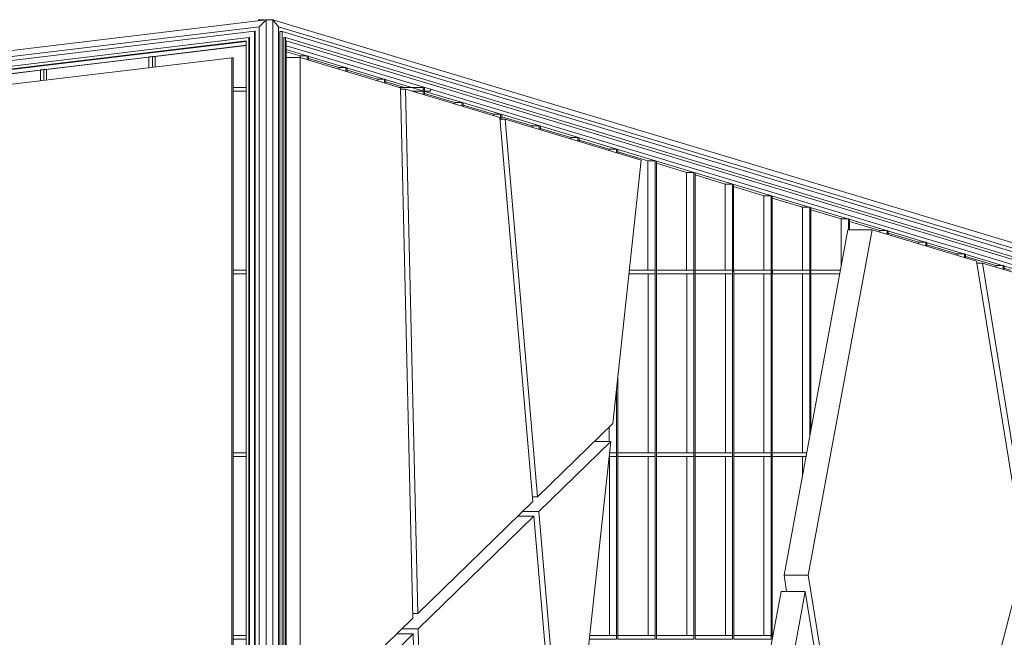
# Model space of a CAD drawing. Header units: inches. Extents: x 424 to 2043, y -237 to 445.
# Tile 198 of 256: x 569.89 to 582.83, y 169.4 to 177.51. Entities that reach past the tile are written whole.
import ezdxf

# ---------------------------------------------------------------- set-up
doc = ezdxf.new("R2010")
doc.units = ezdxf.units.IN
doc.header["$MEASUREMENT"] = 0
for name, color, linetype, lineweight in [('A-GENM', 13, 'Continuous', 9), ('A-GLAZ-CURT', 52, 'Continuous', 9), ('A-GLAZ-CWMG', 51, 'Continuous', 9)]:
    doc.layers.add(name, color=color, linetype=linetype, lineweight=lineweight)

# ---------------------------------------------------------------- blocks, each defined once
blk = doc.blocks.new('Generic Models 2 - Generic Models 2-140614-South')
at = {"layer": 'A-GENM'}
for p, q in [((-163.485, 17.813), (-104.551, 24.913)), ((-104.654, 24.91), (-104.654, 24.901)), ((-104.581, 24.91), (-104.654, 24.91)), ((-104.551, 24.913), (-104.644, 24.822)), ((-104.484, 24.913), (-104.551, 24.913)), ((-104.551, 24.913), (-104.551, 12.579)), ((-104.464, 24.91), (-104.528, 24.91)), ((-104.484, 24.913), (-104.484, 24.91)), ((-104.464, 12.576), (-104.464, 24.91)), ((-104.464, 24.91), (-80.826, 17.788)), ((-104.392, 24.819), (-104.464, 24.91)), ((-104.644, 24.822), (-163.407, 17.742)), ((-104.706, 24.761), (-163.355, 17.695)), ((-104.706, 12.685), (-104.706, 24.761)), ((-104.696, 24.761), (-104.706, 24.761)), ((-104.696, 24.761), (-104.696, 12.685)), ((-104.644, 12.643), (-104.644, 24.822)), ((-80.847, 17.725), (-104.392, 24.819)), ((-104.392, 12.641), (-104.392, 24.819)), ((-104.374, 24.759), (-104.374, 12.684)), ((-104.345, 24.759), (-104.374, 24.759)), ((-80.861, 17.683), (-104.345, 24.759)), ((-104.345, 12.684), (-104.345, 24.759)), ((-104.781, 24.68), (-163.278, 17.632)), ((-163.236, 17.6), (-104.816, 24.638)), ((-104.816, 24.638), (-104.816, 12.77)), ((-104.781, 12.742), (-104.781, 24.68)), ((-104.774, 24.68), (-104.781, 24.68)), ((-104.774, 24.68), (-104.774, 12.742)), ((-104.32, 24.679), (-104.32, 12.741)), ((-104.301, 24.679), (-104.32, 24.679)), ((-80.899, 17.628), (-104.301, 24.679)), ((-104.301, 12.741), (-104.301, 24.679)), ((-104.289, 24.638), (-104.289, 12.77)), ((-104.289, 24.638), (-80.928, 17.6))]:
    blk.add_line(p, q, dxfattribs=at)
blk = doc.blocks.new('Generic Models 3 - Generic Models 3-147078-South')
at = {"layer": 'A-GENM'}
for p, q in [((-104.107, 24.417), (-104.289, 24.417)), ((-102.789, 24.02), (-104.107, 24.417)), ((-104.107, 24.417), (-104.107, 15.61)), ((-102.626, 17.052), (-102.789, 24.02)), ((-102.721, 24), (-102.788, 24)), ((-101.484, 23.627), (-102.721, 24)), ((-102.721, 24), (-102.561, 17.115)), ((-101.051, 18.585), (-101.484, 23.627)), ((-101.413, 23.606), (-101.482, 23.606)), ((-99.625, 23.067), (-101.413, 23.606)), ((-101.413, 23.606), (-100.988, 18.647)), ((-100, 19.608), (-99.625, 23.067)), ((-97.749, 17.618), (-96.91, 22.153)), ((-96.592, 22.153), (-97.432, 17.618)), ((-96.592, 22.153), (-96.91, 22.153)), ((-95.221, 21.74), (-96.592, 22.153)), ((-94.588, 17.853), (-95.221, 21.74)), ((-95.143, 21.717), (-95.217, 21.717)), ((-93.694, 21.28), (-95.143, 21.717)), ((-95.143, 21.717), (-94.542, 18.028)), ((-100.988, 18.647), (-100, 19.608)), ((-100.026, 19.373), (-100.971, 18.453)), ((-100.598, 14.098), (-100.026, 19.373)), ((-100.026, 19.373), (-100.242, 19.373)), ((-100.988, 18.647), (-101.057, 18.647)), ((-102.561, 17.115), (-101.051, 18.585)), ((-101.035, 18.391), (-102.556, 16.91)), ((-101.035, 18.391), (-101.251, 18.391)), ((-100.971, 18.453), (-101.187, 18.453)), ((-100.636, 13.744), (-101.035, 18.391)), ((-100.971, 18.453), (-100.598, 14.098)), ((-96.362, 11.048), (-94.588, 17.853)), ((-97.715, 17.404), (-97.749, 17.618)), ((-97.749, 17.618), (-97.432, 17.618)), ((-97.432, 17.618), (-96.362, 11.048)), ((-99.39, 8.747), (-97.789, 17.404)), ((-97.471, 17.404), (-99.093, 8.634)), ((-97.471, 17.404), (-97.789, 17.404)), ((-96.408, 10.873), (-97.471, 17.404)), ((-102.561, 17.115), (-102.628, 17.115)), ((-104.107, 15.61), (-102.626, 17.052)), ((-102.621, 16.846), (-104.107, 15.4)), ((-102.621, 16.846), (-102.837, 16.846)), ((-102.556, 16.91), (-102.772, 16.91)), ((-102.504, 11.8), (-102.621, 16.846)), ((-102.556, 16.91), (-102.436, 11.753))]:
    blk.add_line(p, q, dxfattribs=at)
blk = doc.blocks.new('System Panel - Glazed-V8-South')
at = {"layer": 'A-GLAZ-CURT'}
blk.add_line((-88.872, 7.225), (-88.872, 9.575), dxfattribs=at)
blk = doc.blocks.new('System Panel - Glazed-V23-South')
at = {"layer": 'A-GLAZ-CURT'}
for p, q in [((-97.505, 18.937), (-97.505, 19.175)), ((-97.903, 16.825), (-97.896, 16.825))]:
    blk.add_line(p, q, dxfattribs=at)
blk = doc.blocks.new('System Panel - Glazed-V26-South')
at = {"layer": 'A-GLAZ-CURT'}
blk.add_line((-100.045, 19.373), (-100.045, 19.565), dxfattribs=at)
blk = doc.blocks.new('System Panel - Glazed-137509-South')
at = {"layer": 'A-GLAZ-CURT'}
for p, q in [((-102.076, 23.826), (-102.473, 23.945)), ((-102.076, 23.806), (-102.076, 23.826))]:
    blk.add_line(p, q, dxfattribs=at)
blk = doc.blocks.new('System Panel - Glazed-137510-South')
at = {"layer": 'A-GLAZ-CURT'}
for p, q in [((-101.568, 23.673), (-101.966, 23.792)), ((-101.568, 23.653), (-101.568, 23.673))]:
    blk.add_line(p, q, dxfattribs=at)
blk = doc.blocks.new('System Panel - Glazed-137511-South')
at = {"layer": 'A-GLAZ-CURT'}
for p, q in [((-101.06, 23.52), (-101.458, 23.639)), ((-101.06, 23.5), (-101.06, 23.52))]:
    blk.add_line(p, q, dxfattribs=at)
blk = doc.blocks.new('System Panel - Glazed-137512-South')
at = {"layer": 'A-GLAZ-CURT'}
for p, q in [((-100.552, 23.367), (-100.95, 23.486)), ((-100.552, 23.347), (-100.552, 23.367))]:
    blk.add_line(p, q, dxfattribs=at)
blk = doc.blocks.new('System Panel - Glazed-137513-South')
at = {"layer": 'A-GLAZ-CURT'}
for p, q in [((-100.045, 23.214), (-100.442, 23.333)), ((-100.045, 23.193), (-100.045, 23.214))]:
    blk.add_line(p, q, dxfattribs=at)
blk = doc.blocks.new('System Panel - Glazed-137514-South')
at = {"layer": 'A-GLAZ-CURT'}
for p, q in [((-99.537, 23.061), (-99.934, 23.18)), ((-99.537, 21.625), (-99.537, 23.061))]:
    blk.add_line(p, q, dxfattribs=at)
blk = doc.blocks.new('System Panel - Glazed-137515-South')
at = {"layer": 'A-GLAZ-CURT'}
for p, q in [((-99.029, 22.908), (-99.426, 23.027)), ((-99.029, 21.625), (-99.029, 22.908))]:
    blk.add_line(p, q, dxfattribs=at)
blk = doc.blocks.new('System Panel - Glazed-137516-South')
at = {"layer": 'A-GLAZ-CURT'}
for p, q in [((-98.521, 22.755), (-98.918, 22.874)), ((-98.521, 21.625), (-98.521, 22.755))]:
    blk.add_line(p, q, dxfattribs=at)
blk = doc.blocks.new('System Panel - Glazed-137517-South')
at = {"layer": 'A-GLAZ-CURT'}
for p, q in [((-98.013, 22.602), (-98.411, 22.721)), ((-98.013, 21.625), (-98.013, 22.602))]:
    blk.add_line(p, q, dxfattribs=at)
blk = doc.blocks.new('System Panel - Glazed-137518-South')
at = {"layer": 'A-GLAZ-CURT'}
for p, q in [((-97.505, 22.449), (-97.903, 22.568)), ((-97.505, 21.625), (-97.505, 22.449))]:
    blk.add_line(p, q, dxfattribs=at)
blk = doc.blocks.new('System Panel - Glazed-137519-South')
at = {"layer": 'A-GLAZ-CURT'}
for p, q in [((-96.998, 22.296), (-97.395, 22.415)), ((-96.998, 21.682), (-96.998, 22.296))]:
    blk.add_line(p, q, dxfattribs=at)
blk = doc.blocks.new('System Panel - Glazed-137520-South')
at = {"layer": 'A-GLAZ-CURT'}
for p, q in [((-96.49, 22.143), (-96.887, 22.262)), ((-96.49, 22.122), (-96.49, 22.143))]:
    blk.add_line(p, q, dxfattribs=at)
blk = doc.blocks.new('System Panel - Glazed-137521-South')
at = {"layer": 'A-GLAZ-CURT'}
for p, q in [((-95.982, 21.99), (-96.379, 22.109)), ((-95.982, 21.969), (-95.982, 21.99))]:
    blk.add_line(p, q, dxfattribs=at)
blk = doc.blocks.new('System Panel - Glazed-137522-South')
at = {"layer": 'A-GLAZ-CURT'}
for p, q in [((-95.474, 21.837), (-95.871, 21.956)), ((-95.474, 21.816), (-95.474, 21.837))]:
    blk.add_line(p, q, dxfattribs=at)
blk = doc.blocks.new('System Panel - Glazed-137523-South')
at = {"layer": 'A-GLAZ-CURT'}
for p, q in [((-94.966, 21.684), (-95.364, 21.803)), ((-94.966, 21.663), (-94.966, 21.684))]:
    blk.add_line(p, q, dxfattribs=at)
blk = doc.blocks.new('System Panel - Glazed-137524-South')
at = {"layer": 'A-GLAZ-CURT'}
blk.add_line((-94.772, 21.625), (-94.856, 21.65), dxfattribs=at)
blk = doc.blocks.new('System Panel - Glazed-137525-South')
at = {"layer": 'A-GLAZ-CURT'}
for p, q in [((-104.107, 24.438), (-104.289, 24.493)), ((-104.107, 24.417), (-104.107, 24.438))]:
    blk.add_line(p, q, dxfattribs=at)
blk = doc.blocks.new('System Panel - Glazed-137526-South')
at = {"layer": 'A-GLAZ-CURT'}
for p, q in [((-103.599, 24.285), (-103.997, 24.404)), ((-103.599, 24.265), (-103.599, 24.285))]:
    blk.add_line(p, q, dxfattribs=at)
blk = doc.blocks.new('System Panel - Glazed-137527-South')
at = {"layer": 'A-GLAZ-CURT'}
for p, q in [((-103.092, 24.132), (-103.489, 24.251)), ((-103.092, 24.112), (-103.092, 24.132))]:
    blk.add_line(p, q, dxfattribs=at)
blk = doc.blocks.new('System Panel - Glazed-137528-South')
at = {"layer": 'A-GLAZ-CURT'}
blk.add_line((-102.737, 24.025), (-102.981, 24.098), dxfattribs=at)
blk = doc.blocks.new('Rectangular Mullion - 50 x 150mm-137297-South')
at = {"layer": 'A-GLAZ-CWMG'}
for p, q in [((-104.005, 24.485), (-104.289, 24.571)), ((-104.289, 24.521), (-104.007, 24.436))]:
    blk.add_line(p, q, dxfattribs=at)
blk = doc.blocks.new('Rectangular Mullion - 50 x 150mm-137298-South')
at = {"layer": 'A-GLAZ-CWMG'}
for p, q in [((-103.497, 24.332), (-104.005, 24.485)), ((-104.007, 24.436), (-103.499, 24.283))]:
    blk.add_line(p, q, dxfattribs=at)
blk = doc.blocks.new('Rectangular Mullion - 50 x 150mm-137299-South')
at = {"layer": 'A-GLAZ-CWMG'}
for p, q in [((-102.991, 24.13), (-102.483, 23.977)), ((-102.482, 24.026), (-102.989, 24.179))]:
    blk.add_line(p, q, dxfattribs=at)
blk = doc.blocks.new('Rectangular Mullion - 50 x 150mm-137300-South')
at = {"layer": 'A-GLAZ-CWMG'}
for p, q in [((-102.396, 23.95), (-101.975, 23.824)), ((-101.974, 23.873), (-102.394, 24))]:
    blk.add_line(p, q, dxfattribs=at)
blk = doc.blocks.new('Rectangular Mullion - 50 x 150mm-137301-South')
at = {"layer": 'A-GLAZ-CWMG'}
for p, q in [((-101.975, 23.824), (-101.468, 23.671)), ((-101.466, 23.72), (-101.974, 23.873))]:
    blk.add_line(p, q, dxfattribs=at)
blk = doc.blocks.new('Rectangular Mullion - 50 x 150mm-137302-South')
at = {"layer": 'A-GLAZ-CWMG'}
for p, q in [((-94.864, 21.731), (-95.372, 21.884)), ((-95.374, 21.835), (-94.866, 21.682))]:
    blk.add_line(p, q, dxfattribs=at)
blk = doc.blocks.new('Rectangular Mullion - 50 x 150mm-137309-South')
at = {"layer": 'A-GLAZ-CWMG'}
for p, q in [((-94.866, 21.682), (-94.43, 21.55)), ((-94.428, 21.6), (-94.864, 21.731))]:
    blk.add_line(p, q, dxfattribs=at)
blk = doc.blocks.new('Rectangular Mullion - 50 x 150mm-137310-South')
at = {"layer": 'A-GLAZ-CWMG'}
for p, q in [((-102.483, 23.977), (-102.396, 23.95)), ((-102.394, 24), (-102.482, 24.026))]:
    blk.add_line(p, q, dxfattribs=at)
blk = doc.blocks.new('Rectangular Mullion - 50 x 150mm-V40-South')
at = {"layer": 'A-GLAZ-CWMG'}
for p, q in [((-99.951, 16.825), (-100.302, 16.825)), ((-99.951, 16.825), (-99.951, 16.775)), ((-100.307, 16.775), (-99.951, 16.775))]:
    blk.add_line(p, q, dxfattribs=at)
blk = doc.blocks.new('Rectangular Mullion - 50 x 150mm-V28-South')
at = {"layer": 'A-GLAZ-CWMG'}
for p, q in [((-89.777, 7.175), (-89.777, 7.225)), ((-89.286, 7.225), (-89.777, 7.225)), ((-89.777, 7.175), (-89.286, 7.175)), ((-89.286, 7.225), (-89.286, 7.175))]:
    blk.add_line(p, q, dxfattribs=at)
blk = doc.blocks.new('Rectangular Mullion - 50 x 150mm-V42-South')
at = {"layer": 'A-GLAZ-CWMG'}
for p, q in [((-100.047, 19.175), (-99.951, 19.175)), ((-99.951, 19.225), (-100.042, 19.225)), ((-99.951, 19.225), (-99.951, 19.175))]:
    blk.add_line(p, q, dxfattribs=at)
blk = doc.blocks.new('Rectangular Mullion - 50 x 150mm-V43-South')
at = {"layer": 'A-GLAZ-CWMG'}
for p, q in [((-97.903, 19.175), (-97.903, 19.225)), ((-97.452, 19.225), (-97.903, 19.225)), ((-97.903, 19.175), (-97.461, 19.175))]:
    blk.add_line(p, q, dxfattribs=at)
blk = doc.blocks.new('Rectangular Mullion - 50 x 150mm-V47-South')
at = {"layer": 'A-GLAZ-CWMG'}
for p, q in [((-99.443, 21.625), (-99.781, 21.625)), ((-99.443, 21.625), (-99.443, 21.575)), ((-99.787, 21.575), (-99.443, 21.575))]:
    blk.add_line(p, q, dxfattribs=at)
blk = doc.blocks.new('Rectangular Mullion - 50 x 150mm-V48-South')
at = {"layer": 'A-GLAZ-CWMG'}
for p, q in [((-97.395, 21.575), (-97.395, 21.625)), ((-97.008, 21.625), (-97.395, 21.625)), ((-97.395, 21.575), (-97.017, 21.575))]:
    blk.add_line(p, q, dxfattribs=at)
blk = doc.blocks.new('Rectangular Mullion - 50 x 150mm-V49-South')
at = {"layer": 'A-GLAZ-CWMG'}
for p, q in [((-102.49, 24.025), (-102.804, 24.025)), ((-102.638, 23.975), (-102.49, 23.975)), ((-102.49, 24.025), (-102.49, 23.975))]:
    blk.add_line(p, q, dxfattribs=at)
blk = doc.blocks.new('Rectangular Mullion - 50 x 150mm-137363-South')
at = {"layer": 'A-GLAZ-CWMG'}
for p, q in [((-102.473, 23.975), (-102.473, 24.025)), ((-102.473, 23.975), (-102.394, 23.975)), ((-102.394, 24), (-102.394, 23.975))]:
    blk.add_line(p, q, dxfattribs=at)
blk = doc.blocks.new('Rectangular Mullion - 50 x 150mm-V56-South')
at = {"layer": 'A-GLAZ-CWMG'}
for p, q in [((-88.778, 9.6), (-88.778, 7.2)), ((-88.762, 7.2), (-88.762, 9.6))]:
    blk.add_line(p, q, dxfattribs=at)
blk = doc.blocks.new('Rectangular Mullion - 50 x 150mm-V76-South')
at = {"layer": 'A-GLAZ-CWMG'}
for p, q in [((-99.934, 19.2), (-99.934, 20.217)), ((-99.951, 20.063), (-99.951, 19.2))]:
    blk.add_line(p, q, dxfattribs=at)
blk = doc.blocks.new('Rectangular Mullion - 50 x 150mm-V77-South')
at = {"layer": 'A-GLAZ-CWMG'}
for p, q in [((-97.412, 21.6), (-97.412, 19.444)), ((-97.395, 19.534), (-97.395, 21.6))]:
    blk.add_line(p, q, dxfattribs=at)
blk = doc.blocks.new('Rectangular Mullion - 50 x 150mm-V78-South')
at = {"layer": 'A-GLAZ-CWMG'}
for p, q in [((-102.631, 23.975), (-102.631, 23.973)), ((-102.49, 24), (-102.49, 23.93)), ((-102.473, 23.925), (-102.473, 24))]:
    blk.add_line(p, q, dxfattribs=at)
blk = doc.blocks.new('Rectangular Mullion - 50 x 150mm-137419-South')
at = {"layer": 'A-GLAZ-CWMG'}
for p, q in [((-101.982, 23.826), (-102.076, 23.826)), ((-101.975, 23.824), (-101.982, 23.826)), ((-101.982, 23.826), (-101.982, 23.777)), ((-101.965, 23.821), (-101.975, 23.824)), ((-101.965, 23.772), (-101.965, 23.821))]:
    blk.add_line(p, q, dxfattribs=at)
blk = doc.blocks.new('Rectangular Mullion - 50 x 150mm-137420-South')
at = {"layer": 'A-GLAZ-CWMG'}
for p, q in [((-101.474, 23.673), (-101.568, 23.673)), ((-101.468, 23.671), (-101.474, 23.673)), ((-101.474, 23.673), (-101.474, 23.606)), ((-101.458, 23.668), (-101.468, 23.671)), ((-101.458, 23.606), (-101.458, 23.668))]:
    blk.add_line(p, q, dxfattribs=at)
blk = doc.blocks.new('Rectangular Mullion - 50 x 150mm-137421-South')
at = {"layer": 'A-GLAZ-CWMG'}
for p, q in [((-100.966, 23.52), (-101.06, 23.52)), ((-100.96, 23.518), (-100.966, 23.52)), ((-100.966, 23.52), (-100.966, 23.471)), ((-100.95, 23.515), (-100.96, 23.518)), ((-100.95, 23.466), (-100.95, 23.515))]:
    blk.add_line(p, q, dxfattribs=at)
blk = doc.blocks.new('Rectangular Mullion - 50 x 150mm-137422-South')
at = {"layer": 'A-GLAZ-CWMG'}
for p, q in [((-100.459, 23.367), (-100.552, 23.367)), ((-100.452, 23.365), (-100.459, 23.367)), ((-100.459, 23.367), (-100.459, 23.318)), ((-100.442, 23.362), (-100.452, 23.365)), ((-100.442, 23.313), (-100.442, 23.362))]:
    blk.add_line(p, q, dxfattribs=at)
blk = doc.blocks.new('Rectangular Mullion - 50 x 150mm-137423-South')
at = {"layer": 'A-GLAZ-CWMG'}
for p, q in [((-99.951, 23.214), (-100.045, 23.214)), ((-99.944, 23.212), (-99.951, 23.214)), ((-99.951, 23.214), (-99.951, 23.165)), ((-99.934, 23.209), (-99.944, 23.212)), ((-99.934, 23.16), (-99.934, 23.209))]:
    blk.add_line(p, q, dxfattribs=at)
blk = doc.blocks.new('Rectangular Mullion - 50 x 150mm-137424-South')
at = {"layer": 'A-GLAZ-CWMG'}
for p, q in [((-99.443, 23.061), (-99.537, 23.061)), ((-99.436, 23.059), (-99.443, 23.061)), ((-99.443, 23.061), (-99.443, 21.6)), ((-99.426, 23.056), (-99.436, 23.059)), ((-99.426, 21.6), (-99.426, 23.056))]:
    blk.add_line(p, q, dxfattribs=at)
blk = doc.blocks.new('Rectangular Mullion - 50 x 150mm-137425-South')
at = {"layer": 'A-GLAZ-CWMG'}
for p, q in [((-98.935, 22.908), (-99.029, 22.908)), ((-98.928, 22.906), (-98.935, 22.908)), ((-98.935, 22.908), (-98.935, 21.6)), ((-98.918, 22.903), (-98.928, 22.906)), ((-98.918, 21.6), (-98.918, 22.903))]:
    blk.add_line(p, q, dxfattribs=at)
blk = doc.blocks.new('Rectangular Mullion - 50 x 150mm-137426-South')
at = {"layer": 'A-GLAZ-CWMG'}
for p, q in [((-98.427, 22.755), (-98.521, 22.755)), ((-98.421, 22.753), (-98.427, 22.755)), ((-98.427, 22.755), (-98.427, 21.6)), ((-98.411, 22.75), (-98.421, 22.753)), ((-98.411, 21.6), (-98.411, 22.75))]:
    blk.add_line(p, q, dxfattribs=at)
blk = doc.blocks.new('Rectangular Mullion - 50 x 150mm-137427-South')
at = {"layer": 'A-GLAZ-CWMG'}
for p, q in [((-97.919, 22.602), (-98.013, 22.602)), ((-97.913, 22.6), (-97.919, 22.602)), ((-97.919, 22.602), (-97.919, 21.6)), ((-97.903, 22.597), (-97.913, 22.6)), ((-97.903, 21.6), (-97.903, 22.597))]:
    blk.add_line(p, q, dxfattribs=at)
blk = doc.blocks.new('Rectangular Mullion - 50 x 150mm-137428-South')
at = {"layer": 'A-GLAZ-CWMG'}
for p, q in [((-97.412, 22.449), (-97.505, 22.449)), ((-97.405, 22.447), (-97.412, 22.449)), ((-97.412, 22.449), (-97.412, 21.6)), ((-97.395, 22.444), (-97.405, 22.447)), ((-97.395, 21.6), (-97.395, 22.444))]:
    blk.add_line(p, q, dxfattribs=at)
blk = doc.blocks.new('Rectangular Mullion - 50 x 150mm-137429-South')
at = {"layer": 'A-GLAZ-CWMG'}
for p, q in [((-96.904, 22.296), (-96.998, 22.296)), ((-96.897, 22.294), (-96.904, 22.296)), ((-96.904, 22.296), (-96.904, 22.153)), ((-96.887, 22.291), (-96.897, 22.294)), ((-96.887, 22.153), (-96.887, 22.291))]:
    blk.add_line(p, q, dxfattribs=at)
blk = doc.blocks.new('Rectangular Mullion - 50 x 150mm-137430-South')
at = {"layer": 'A-GLAZ-CWMG'}
for p, q in [((-96.396, 22.143), (-96.49, 22.143)), ((-96.389, 22.141), (-96.396, 22.143)), ((-96.396, 22.143), (-96.396, 22.094)), ((-96.379, 22.138), (-96.389, 22.141)), ((-96.379, 22.089), (-96.379, 22.138))]:
    blk.add_line(p, q, dxfattribs=at)
blk = doc.blocks.new('Rectangular Mullion - 50 x 150mm-137431-South')
at = {"layer": 'A-GLAZ-CWMG'}
for p, q in [((-95.888, 21.99), (-95.982, 21.99)), ((-95.881, 21.988), (-95.888, 21.99)), ((-95.888, 21.99), (-95.888, 21.941)), ((-95.871, 21.985), (-95.881, 21.988)), ((-95.871, 21.936), (-95.871, 21.985))]:
    blk.add_line(p, q, dxfattribs=at)
blk = doc.blocks.new('Rectangular Mullion - 50 x 150mm-137432-South')
at = {"layer": 'A-GLAZ-CWMG'}
for p, q in [((-95.38, 21.837), (-95.474, 21.837)), ((-95.374, 21.835), (-95.38, 21.837)), ((-95.38, 21.837), (-95.38, 21.788)), ((-95.364, 21.832), (-95.374, 21.835)), ((-95.364, 21.783), (-95.364, 21.832))]:
    blk.add_line(p, q, dxfattribs=at)
blk = doc.blocks.new('Rectangular Mullion - 50 x 150mm-137433-South')
at = {"layer": 'A-GLAZ-CWMG'}
for p, q in [((-94.872, 21.684), (-94.966, 21.684)), ((-94.866, 21.682), (-94.872, 21.684)), ((-94.872, 21.684), (-94.872, 21.635)), ((-94.856, 21.679), (-94.866, 21.682)), ((-94.856, 21.63), (-94.856, 21.679))]:
    blk.add_line(p, q, dxfattribs=at)
blk = doc.blocks.new('Rectangular Mullion - 50 x 150mm-137434-South')
at = {"layer": 'A-GLAZ-CWMG'}
for p, q in [((-104.013, 24.438), (-104.107, 24.438)), ((-104.007, 24.436), (-104.013, 24.438)), ((-104.013, 24.438), (-104.013, 24.389)), ((-103.997, 24.433), (-104.007, 24.436)), ((-103.997, 24.384), (-103.997, 24.433))]:
    blk.add_line(p, q, dxfattribs=at)
blk = doc.blocks.new('Rectangular Mullion - 50 x 150mm-137435-South')
at = {"layer": 'A-GLAZ-CWMG'}
for p, q in [((-103.506, 24.285), (-103.599, 24.285)), ((-103.499, 24.283), (-103.506, 24.285)), ((-103.506, 24.285), (-103.506, 24.236)), ((-103.489, 24.28), (-103.499, 24.283)), ((-103.489, 24.231), (-103.489, 24.28))]:
    blk.add_line(p, q, dxfattribs=at)
blk = doc.blocks.new('Rectangular Mullion - 50 x 150mm-137436-South')
at = {"layer": 'A-GLAZ-CWMG'}
for p, q in [((-102.998, 24.132), (-103.092, 24.132)), ((-102.991, 24.13), (-102.998, 24.132)), ((-102.998, 24.132), (-102.998, 24.083)), ((-102.981, 24.127), (-102.991, 24.13)), ((-102.981, 24.078), (-102.981, 24.127))]:
    blk.add_line(p, q, dxfattribs=at)
blk = doc.blocks.new('Rectangular Mullion - 50 x 150mm-137437-South')
at = {"layer": 'A-GLAZ-CWMG'}
for p, q in [((-102.49, 24.026), (-102.482, 24.026)), ((-102.49, 24.026), (-102.49, 24)), ((-102.473, 24), (-102.49, 24)), ((-102.473, 24), (-102.473, 24.024))]:
    blk.add_line(p, q, dxfattribs=at)
blk = doc.blocks.new('Generic Models 4 - Generic Models 4-152240-South')
at = {"layer": 'A-GENM'}
for p, q in [((-105.004, 24.414), (-108.181, 24.032)), ((-105.004, 12.927), (-105.004, 24.414)), ((-105.004, 24.414), (-104.988, 24.414)), ((-104.988, 24.414), (-104.988, 12.927))]:
    blk.add_line(p, q, dxfattribs=at)
blk = doc.blocks.new('Rectangular Mullion - 50 x 150mm-153542-South')
at = {"layer": 'A-GLAZ-CWMG'}
for p, q in [((-104.816, 24.629), (-106.069, 24.478)), ((-106.064, 24.428), (-104.815, 24.579))]:
    blk.add_line(p, q, dxfattribs=at)
blk = doc.blocks.new('System Panel - Glazed-153756-South')
at = {"layer": 'A-GLAZ-CURT'}
for p, q in [((-107.52, 24.249), (-108.867, 24.087)), ((-108.867, 24.087), (-108.867, 24.025))]:
    blk.add_line(p, q, dxfattribs=at)
blk = doc.blocks.new('System Panel - Glazed-153757-South')
at = {"layer": 'A-GLAZ-CURT'}
for p, q in [((-106.093, 24.421), (-107.44, 24.258)), ((-107.44, 24.258), (-107.44, 24.121))]:
    blk.add_line(p, q, dxfattribs=at)
blk = doc.blocks.new('System Panel - Glazed-153758-South')
at = {"layer": 'A-GLAZ-CURT'}
for p, q in [((-104.815, 24.575), (-106.012, 24.43)), ((-106.012, 24.43), (-106.012, 24.293))]:
    blk.add_line(p, q, dxfattribs=at)
blk = doc.blocks.new('Rectangular Mullion - 50 x 150mm-153558-South')
at = {"layer": 'A-GLAZ-CWMG'}
for p, q in [((-107.496, 24.306), (-108.924, 24.134)), ((-108.918, 24.084), (-107.491, 24.256))]:
    blk.add_line(p, q, dxfattribs=at)
blk = doc.blocks.new('Rectangular Mullion - 50 x 150mm-153559-South')
at = {"layer": 'A-GLAZ-CWMG'}
for p, q in [((-106.069, 24.478), (-107.496, 24.306)), ((-107.491, 24.256), (-106.064, 24.428))]:
    blk.add_line(p, q, dxfattribs=at)
blk = doc.blocks.new('Rectangular Mullion - 50 x 150mm-V176-South')
at = {"layer": 'A-GLAZ-CWMG'}
for p, q in [((-104.816, 16.825), (-104.988, 16.825)), ((-104.988, 16.775), (-104.816, 16.775))]:
    blk.add_line(p, q, dxfattribs=at)
blk = doc.blocks.new('Rectangular Mullion - 50 x 150mm-V186-South')
at = {"layer": 'A-GLAZ-CWMG'}
for p, q in [((-104.816, 19.225), (-104.988, 19.225)), ((-104.988, 19.175), (-104.816, 19.175))]:
    blk.add_line(p, q, dxfattribs=at)
blk = doc.blocks.new('Rectangular Mullion - 50 x 150mm-V191-South')
at = {"layer": 'A-GLAZ-CWMG'}
for p, q in [((-104.816, 21.625), (-104.988, 21.625)), ((-104.988, 21.575), (-104.816, 21.575))]:
    blk.add_line(p, q, dxfattribs=at)
blk = doc.blocks.new('Rectangular Mullion - 50 x 150mm-V193-South')
at = {"layer": 'A-GLAZ-CWMG'}
for p, q in [((-104.816, 24.025), (-104.988, 24.025)), ((-104.988, 23.975), (-104.816, 23.975))]:
    blk.add_line(p, q, dxfattribs=at)
blk = doc.blocks.new('Rectangular Mullion - 50 x 150mm-153676-South')
at = {"layer": 'A-GLAZ-CWMG'}
for p, q in [((-107.491, 24.256), (-107.52, 24.253)), ((-107.52, 24.253), (-107.52, 24.111)), ((-107.473, 24.258), (-107.491, 24.256)), ((-107.473, 24.117), (-107.473, 24.258)), ((-107.44, 24.258), (-107.473, 24.258))]:
    blk.add_line(p, q, dxfattribs=at)
blk = doc.blocks.new('Rectangular Mullion - 50 x 150mm-153677-South')
at = {"layer": 'A-GLAZ-CWMG'}
for p, q in [((-106.064, 24.428), (-106.093, 24.425)), ((-106.093, 24.425), (-106.093, 24.283)), ((-106.046, 24.43), (-106.064, 24.428)), ((-106.046, 24.289), (-106.046, 24.43)), ((-106.012, 24.43), (-106.046, 24.43))]:
    blk.add_line(p, q, dxfattribs=at)

msp = doc.modelspace()

# ---------------------------------------------------------------- block references
at = {"layer": 'A-GENM'}
for name in ['Generic Models 2 - Generic Models 2-140614-South', 'Generic Models 4 - Generic Models 4-152240-South', 'Generic Models 3 - Generic Models 3-147078-South']:
    msp.add_blockref(name, (677.681, 152.6), dxfattribs=at)
at = {"layer": 'A-GLAZ-CURT'}
for name, p in [('System Panel - Glazed-153758-South', (677.681, 152.6)), ('System Panel - Glazed-153757-South', (677.681, 152.6)), ('System Panel - Glazed-137525-South', (677.681, 152.6)), ('System Panel - Glazed-137526-South', (677.681, 152.6)), ('System Panel - Glazed-153756-South', (677.681, 152.6)), ('System Panel - Glazed-137527-South', (677.681, 152.6)), ('System Panel - Glazed-137528-South', (677.681, 152.6)), ('System Panel - Glazed-137509-South', (677.681, 152.6)), ('System Panel - Glazed-137510-South', (677.681, 152.6)), ('System Panel - Glazed-137511-South', (677.681, 152.6)), ('System Panel - Glazed-137512-South', (677.681, 152.6)), ('System Panel - Glazed-137513-South', (677.681, 152.6)), ('System Panel - Glazed-137514-South', (677.681, 152.6)), ('System Panel - Glazed-137515-South', (677.681, 152.6)), ('System Panel - Glazed-137516-South', (677.681, 152.6)), ('System Panel - Glazed-137517-South', (677.681, 152.6)), ('System Panel - Glazed-137518-South', (677.681, 152.6)), ('System Panel - Glazed-137519-South', (677.681, 152.6)), ('System Panel - Glazed-137520-South', (677.681, 152.6)), ('System Panel - Glazed-137521-South', (677.681, 152.6)), ('System Panel - Glazed-137522-South', (677.681, 152.6)), ('System Panel - Glazed-137523-South', (677.681, 152.6)), ('System Panel - Glazed-V8-South', (667.017, 164.6)), ('System Panel - Glazed-V8-South', (667.525, 164.6)), ('System Panel - Glazed-V8-South', (668.033, 164.6)), ('System Panel - Glazed-V8-South', (668.54, 164.6)), ('System Panel - Glazed-V8-South', (669.048, 164.6)), ('System Panel - Glazed-137524-South', (677.681, 152.6)), ('System Panel - Glazed-V26-South', (677.681, 152.6)), ('System Panel - Glazed-V8-South', (666.509, 162.2)), ('System Panel - Glazed-V8-South', (667.017, 162.2)), ('System Panel - Glazed-V8-South', (667.525, 162.2)), ('System Panel - Glazed-V8-South', (668.033, 162.2)), ('System Panel - Glazed-V8-South', (668.54, 162.2)), ('System Panel - Glazed-V23-South', (677.681, 152.6))]:
    msp.add_blockref(name, p, dxfattribs=at)
at = {"layer": 'A-GLAZ-CWMG'}
for name, p in [('Rectangular Mullion - 50 x 150mm-153542-South', (677.681, 152.6)), ('Rectangular Mullion - 50 x 150mm-137297-South', (677.681, 152.6)), ('Rectangular Mullion - 50 x 150mm-153559-South', (677.681, 152.6)), ('Rectangular Mullion - 50 x 150mm-153677-South', (677.681, 152.6)), ('Rectangular Mullion - 50 x 150mm-137434-South', (677.681, 152.6)), ('Rectangular Mullion - 50 x 150mm-137298-South', (677.681, 152.6)), ('Rectangular Mullion - 50 x 150mm-153558-South', (677.681, 152.6)), ('Rectangular Mullion - 50 x 150mm-153676-South', (677.681, 152.6)), ('Rectangular Mullion - 50 x 150mm-137435-South', (677.681, 152.6)), ('Rectangular Mullion - 50 x 150mm-137298-South', (678.189, 152.447)), ('Rectangular Mullion - 50 x 150mm-137436-South', (677.681, 152.6)), ('Rectangular Mullion - 50 x 150mm-137299-South', (677.681, 152.6)), ('Rectangular Mullion - 50 x 150mm-V193-South', (677.681, 152.6)), ('Rectangular Mullion - 50 x 150mm-V49-South', (677.681, 152.6)), ('Rectangular Mullion - 50 x 150mm-V78-South', (677.681, 152.6)), ('Rectangular Mullion - 50 x 150mm-137437-South', (677.681, 152.6)), ('Rectangular Mullion - 50 x 150mm-137310-South', (677.681, 152.6)), ('Rectangular Mullion - 50 x 150mm-137363-South', (677.681, 152.6)), ('Rectangular Mullion - 50 x 150mm-137300-South', (677.681, 152.6)), ('Rectangular Mullion - 50 x 150mm-137301-South', (677.681, 152.6)), ('Rectangular Mullion - 50 x 150mm-137419-South', (677.681, 152.6)), ('Rectangular Mullion - 50 x 150mm-137298-South', (680.221, 151.835)), ('Rectangular Mullion - 50 x 150mm-137420-South', (677.681, 152.6)), ('Rectangular Mullion - 50 x 150mm-137421-South', (677.681, 152.6)), ('Rectangular Mullion - 50 x 150mm-137298-South', (680.729, 151.682)), ('Rectangular Mullion - 50 x 150mm-137422-South', (677.681, 152.6)), ('Rectangular Mullion - 50 x 150mm-137298-South', (681.236, 151.529)), ('Rectangular Mullion - 50 x 150mm-137423-South', (677.681, 152.6)), ('Rectangular Mullion - 50 x 150mm-137298-South', (681.744, 151.376)), ('Rectangular Mullion - 50 x 150mm-137298-South', (682.252, 151.223)), ('Rectangular Mullion - 50 x 150mm-137424-South', (677.681, 152.6)), ('Rectangular Mullion - 50 x 150mm-137298-South', (682.76, 151.07)), ('Rectangular Mullion - 50 x 150mm-137425-South', (677.681, 152.6)), ('Rectangular Mullion - 50 x 150mm-137426-South', (677.681, 152.6)), ('Rectangular Mullion - 50 x 150mm-137298-South', (683.268, 150.917)), ('Rectangular Mullion - 50 x 150mm-137427-South', (677.681, 152.6)), ('Rectangular Mullion - 50 x 150mm-137298-South', (683.776, 150.764)), ('Rectangular Mullion - 50 x 150mm-137428-South', (677.681, 152.6)), ('Rectangular Mullion - 50 x 150mm-137298-South', (684.283, 150.611)), ('Rectangular Mullion - 50 x 150mm-137298-South', (684.791, 150.458)), ('Rectangular Mullion - 50 x 150mm-137429-South', (677.681, 152.6)), ('Rectangular Mullion - 50 x 150mm-137298-South', (685.299, 150.305)), ('Rectangular Mullion - 50 x 150mm-137430-South', (677.681, 152.6)), ('Rectangular Mullion - 50 x 150mm-137431-South', (677.681, 152.6)), ('Rectangular Mullion - 50 x 150mm-137298-South', (685.807, 150.152)), ('Rectangular Mullion - 50 x 150mm-137432-South', (677.681, 152.6)), ('Rectangular Mullion - 50 x 150mm-137302-South', (677.681, 152.6)), ('Rectangular Mullion - 50 x 150mm-137433-South', (677.681, 152.6)), ('Rectangular Mullion - 50 x 150mm-137309-South', (677.681, 152.6)), ('Rectangular Mullion - 50 x 150mm-V191-South', (677.681, 152.6)), ('Rectangular Mullion - 50 x 150mm-V47-South', (677.681, 152.6)), ('Rectangular Mullion - 50 x 150mm-V56-South', (667.017, 164.6)), ('Rectangular Mullion - 50 x 150mm-V28-South', (668.033, 167)), ('Rectangular Mullion - 50 x 150mm-V56-South', (667.525, 164.6)), ('Rectangular Mullion - 50 x 150mm-V28-South', (668.54, 167)), ('Rectangular Mullion - 50 x 150mm-V56-South', (668.033, 164.6)), ('Rectangular Mullion - 50 x 150mm-V28-South', (669.048, 167)), ('Rectangular Mullion - 50 x 150mm-V56-South', (668.54, 164.6)), ('Rectangular Mullion - 50 x 150mm-V28-South', (669.556, 167)), ('Rectangular Mullion - 50 x 150mm-V77-South', (677.681, 152.6)), ('Rectangular Mullion - 50 x 150mm-V48-South', (677.681, 152.6)), ('Rectangular Mullion - 50 x 150mm-V76-South', (677.681, 152.6)), ('Rectangular Mullion - 50 x 150mm-V186-South', (677.681, 152.6)), ('Rectangular Mullion - 50 x 150mm-V42-South', (677.681, 152.6)), ('Rectangular Mullion - 50 x 150mm-V56-South', (666.509, 162.2)), ('Rectangular Mullion - 50 x 150mm-V28-South', (667.525, 164.6)), ('Rectangular Mullion - 50 x 150mm-V56-South', (667.017, 162.2)), ('Rectangular Mullion - 50 x 150mm-V28-South', (668.033, 164.6)), ('Rectangular Mullion - 50 x 150mm-V56-South', (667.525, 162.2)), ('Rectangular Mullion - 50 x 150mm-V28-South', (668.54, 164.6)), ('Rectangular Mullion - 50 x 150mm-V56-South', (668.033, 162.2)), ('Rectangular Mullion - 50 x 150mm-V28-South', (669.048, 164.6)), ('Rectangular Mullion - 50 x 150mm-V56-South', (668.54, 162.2)), ('Rectangular Mullion - 50 x 150mm-V43-South', (677.681, 152.6)), ('Rectangular Mullion - 50 x 150mm-V176-South', (677.681, 152.6)), ('Rectangular Mullion - 50 x 150mm-V40-South', (677.681, 152.6)), ('Rectangular Mullion - 50 x 150mm-V28-South', (667.525, 162.2)), ('Rectangular Mullion - 50 x 150mm-V28-South', (668.033, 162.2)), ('Rectangular Mullion - 50 x 150mm-V28-South', (668.54, 162.2)), ('Rectangular Mullion - 50 x 150mm-V28-South', (669.048, 162.2))]:
    msp.add_blockref(name, p, dxfattribs=at)

doc.saveas('drawing.dxf')
